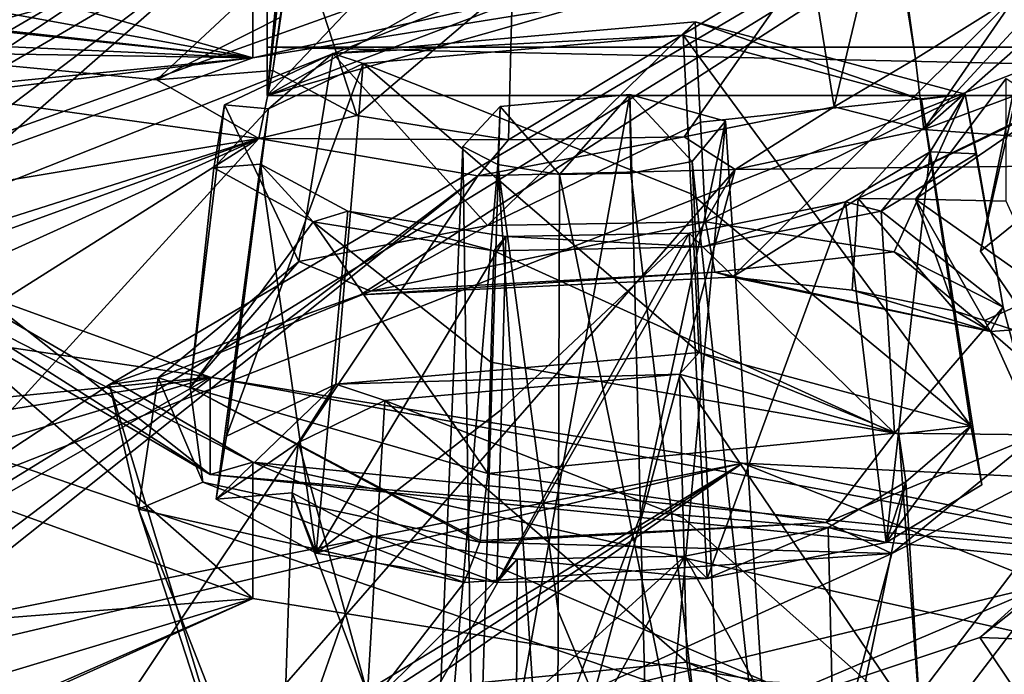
# Model space of a CAD drawing. Header units: metres. Extents: x -204 to 106, y -88 to 116.
# Tile 193 of 256: x -156.73 to -151.83, y -18.33 to -15.06. Entities that reach past the tile are written whole.
import ezdxf

# ---------------------------------------------------------------- set-up
doc = ezdxf.new("R2010")
doc.units = ezdxf.units.M
doc.layers.add('solid_20472013_1', color=7, linetype='CONTINUOUS')

msp = doc.modelspace()

# ---------------------------------------------------------------- linework, layer by layer
at = {"layer": 'solid_20472013_1'}
for points in [[(-144.5, -15.199296, 240.512192), (-152.753754, -8.905333, 238.942932), (-155.5, -8.955393, 238.955414)], [(-144.5, -15.199296, 240.512192), (-150, -8.888655, 238.938782), (-152.753754, -8.905333, 238.942932)], [(-155.5, -15.441217, 239.541901), (-155.5, -8.955393, 238.955414), (-155.5, -9.030008, 238.45076)], [(-155.5, -15.199296, 240.512192), (-144.5, -15.199296, 240.512192), (-155.5, -8.955393, 238.955414)], [(-155.5, -15.441217, 239.541901), (-155.5, -15.199296, 240.512192), (-155.5, -8.955393, 238.955414)], [(-155.5, -15.441217, 239.541901), (-155.5, -9.030008, 238.45076), (-155.5, -9.10369, 237.961777)], [(-155.5, -15.441217, 239.541901), (-155.5, -9.10369, 237.961777), (-155.156464, -11.727302, 238.615921)], [(-174.952103, -11.055382, 267.553009), (-150, -19.59392, 275.577667), (-150, -9.606652, 273.363556)], [(-174.952103, -11.055382, 267.553009), (-162.824936, -19.973537, 274.100922), (-150, -19.59392, 275.577667)], [(-155.5, -15.441217, 239.541901), (-155.156464, -11.727302, 238.615921), (-155.156464, -12.408904, 238.785858)], [(-155.5, -15.441217, 239.541901), (-152.581406, -12.364656, 238.774826), (-150, -12.349916, 238.771149)], [(-155.5, -15.441217, 239.541901), (-150, -12.349916, 238.771149), (-147.418228, -12.364661, 238.774826)], [(-155.5, -15.441217, 239.541901), (-155.156464, -12.408904, 238.785858), (-152.581406, -12.364656, 238.774826)], [(-155.5, -15.441217, 239.541901), (-147.418228, -12.364661, 238.774826), (-144.843536, -12.408904, 238.785858)], [(-155.5, -15.441217, 239.541901), (-144.843536, -12.408904, 238.785858), (-144.5, -15.441217, 239.541901)], [(-156.285385, -16.881521, 204.608948), (-150, -13.183879, 217.593857), (-160.314377, -19.536776, 197.104095)], [(-158.543472, -16.566269, 205.873474), (-160.314377, -19.536776, 197.104095), (-150, -13.183879, 217.593857)], [(-158.692337, -15.577781, 209.232285), (-150, -13.183879, 217.593857), (-157.835068, -15.215407, 210.399765)], [(-158.692337, -15.577781, 209.232285), (-157.9366, -16.029369, 207.590759), (-150, -13.183879, 217.593857)], [(-157.9366, -16.029369, 207.590759), (-158.543472, -16.566269, 205.873474), (-150, -13.183879, 217.593857)], [(-156.92099, -14.759187, 211.939346), (-157.835068, -15.215407, 210.399765), (-150, -13.183879, 217.593857)], [(-156.285385, -16.881521, 204.608948), (-155.033829, -16.434923, 205.964233), (-150, -13.183879, 217.593857)], [(-155.033829, -16.434923, 205.964233), (-153.18161, -16.347483, 206.145172), (-150, -13.183879, 217.593857)], [(-153.18161, -16.347483, 206.145172), (-152.553741, -15.953897, 207.438339), (-150, -13.183879, 217.593857)], [(-152.553741, -15.953897, 207.438339), (-151.623001, -15.499922, 208.968719), (-150, -13.183879, 217.593857)], [(-151.32283, -13.208639, 207.072937), (-151.944321, -16.217379, 207.230682), (-151.621017, -15.954447, 208.116409)], [(-151.32283, -13.208639, 207.072937), (-151.345352, -13.602819, 205.601837), (-151.944321, -16.217379, 207.230682)], [(-170.090576, -14.482793, 267.666473), (-150.118347, -13.511752, 271.561096), (-169.819778, -15.161239, 267.636383)], [(-150.118347, -13.511752, 271.561096), (-149.883423, -14.211708, 271.444733), (-169.819778, -15.161239, 267.636383)], [(-151.345352, -13.602819, 205.601837), (-151.741272, -16.514713, 206.231049), (-151.944321, -16.217379, 207.230682)], [(-150, -14.01528, 225.922379), (-153.015503, -14.840038, 225.509842), (-155.57196, -15.253277, 223.852432)], [(-155.57196, -14.573625, 223.682983), (-150, -14.01528, 225.922379), (-155.57196, -15.253277, 223.852432)], [(-155.784119, -14.046185, 223.770081), (-155.784119, -14.531672, 223.891129), (-158.179993, -15.930984, 218.278778)], [(-155.784119, -14.046185, 223.770081), (-158.179993, -15.930984, 218.278778), (-157.557327, -14.688193, 221.195114)], [(-171.726105, -15.737705, 266.830811), (-169.819778, -15.161239, 267.636383), (-149.883423, -14.211708, 271.444733)], [(-149.883606, -14.585175, 271.453369), (-171.726105, -15.737705, 266.830811), (-149.883423, -14.211708, 271.444733)], [(-159.047012, -14.27529, 228.926468), (-159.424835, -14.551853, 227.6483), (-155.57196, -15.253277, 223.852432)], [(-159.047012, -14.27529, 228.926468), (-155.57196, -15.253277, 223.852432), (-153.015503, -14.840038, 225.509842)], [(-152.793121, -14.751682, 201.943665), (-152.395813, -14.33315, 203.367447), (-152.673218, -15.497082, 202.11972)], [(-152.395813, -14.33315, 203.367447), (-152.267944, -15.257381, 202.859695), (-152.673218, -15.497082, 202.11972)], [(-152.395813, -14.33315, 203.367447), (-152.307907, -15.00723, 203.658188), (-152.267944, -15.257381, 202.859695)], [(-160.728394, -14.682924, 227.290741), (-155.57196, -15.253277, 223.852432), (-159.424835, -14.551853, 227.6483)], [(-158.179993, -15.930984, 218.278778), (-155.784119, -14.531672, 223.891129), (-157.880005, -15.921624, 218.276443)], [(-155.784119, -14.531672, 223.891129), (-155.57196, -14.573625, 223.682983), (-157.880005, -15.921624, 218.276443)], [(-155.57196, -14.573625, 223.682983), (-157.280151, -15.871741, 221.371918), (-157.880005, -16.601276, 218.445908)], [(-157.880005, -15.921624, 218.276443), (-155.57196, -14.573625, 223.682983), (-157.880005, -16.601276, 218.445908)], [(-155.57196, -14.573625, 223.682983), (-155.57196, -15.253277, 223.852432), (-157.280151, -15.871741, 221.371918)], [(-162.073792, -19.377832, 271.020966), (-171.726105, -15.737705, 266.830811), (-149.883606, -14.585175, 271.453369)], [(-162.073792, -19.377832, 271.020966), (-149.883606, -14.585175, 271.453369), (-150, -19.003702, 272.400024)], [(-155.363388, -14.585071, 202.611908), (-155.47197, -15.315664, 202.847351), (-155.434967, -15.052094, 203.68306)], [(-155.363388, -14.585071, 202.611908), (-155.052795, -15.54063, 202.110626), (-155.47197, -15.315664, 202.847351)], [(-155.363388, -14.585071, 202.611908), (-154.276901, -14.877643, 201.565887), (-155.052795, -15.54063, 202.110626)], [(-161.367798, -14.644047, 227.62471), (-158.640274, -15.113033, 224.887558), (-155.57196, -15.253277, 223.852432)], [(-160.728394, -14.682924, 227.290741), (-161.367798, -14.644047, 227.62471), (-155.57196, -15.253277, 223.852432)], [(-155.349411, -14.709626, 204.784454), (-156.049332, -15.36216, 202.746948), (-161.028503, -14.889309, 204.862396)], [(-155.349411, -14.709626, 204.784454), (-155.434967, -15.052094, 203.68306), (-156.049332, -15.36216, 202.746948)], [(-152.227631, -15.609892, 201.753357), (-151.173096, -14.68168, 204.684723), (-150, -14.777287, 204.363632)], [(-152.227631, -15.609892, 201.753357), (-151.766159, -14.942019, 203.852478), (-151.173096, -14.68168, 204.684723)], [(-152.793121, -14.751682, 201.943665), (-153.420868, -15.646416, 201.686356), (-154.297318, -15.66249, 201.68309)], [(-154.276901, -14.877643, 201.565887), (-152.793121, -14.751682, 201.943665), (-154.297318, -15.66249, 201.68309)], [(-152.793121, -14.751682, 201.943665), (-152.673218, -15.497082, 202.11972), (-153.420868, -15.646416, 201.686356)], [(-152.227631, -15.609892, 201.753357), (-150, -14.777287, 204.363632), (-150, -15.775283, 201.20816)], [(-167.642395, -17.674524, 197.788681), (-161.028503, -14.889309, 204.862396), (-155.541443, -15.655674, 201.788635)], [(-156.049332, -15.36216, 202.746948), (-155.541443, -15.655674, 201.788635), (-161.028503, -14.889309, 204.862396)], [(-155.052795, -15.54063, 202.110626), (-154.276901, -14.877643, 201.565887), (-154.297318, -15.66249, 201.68309)], [(-151.766159, -14.942019, 203.852478), (-152.267944, -15.257381, 202.859695), (-152.307907, -15.00723, 203.658188)], [(-152.227631, -15.609892, 201.753357), (-152.267944, -15.257381, 202.859695), (-151.766159, -14.942019, 203.852478)], [(-156.049332, -15.36216, 202.746948), (-155.434967, -15.052094, 203.68306), (-155.47197, -15.315664, 202.847351)], [(-158.640274, -15.113033, 224.887558), (-158.166183, -15.212522, 224.363739), (-155.57196, -15.253277, 223.852432)], [(-155.171967, -15.23103, 204.710403), (-153.366028, -15.073075, 205.118088), (-154.401154, -16.088343, 205.566254)], [(-153.426575, -15.139961, 204.901932), (-153.366028, -15.073075, 205.118088), (-155.171967, -15.23103, 204.710403)], [(-153.340683, -15.573132, 205.340271), (-154.401154, -16.088343, 205.566254), (-153.366028, -15.073075, 205.118088)], [(-152.239548, -15.461105, 203.814667), (-153.366028, -15.073075, 205.118088), (-153.426575, -15.139961, 204.901932)], [(-152.020721, -15.433816, 203.895844), (-153.340683, -15.573132, 205.340271), (-153.366028, -15.073075, 205.118088)], [(-152.239548, -15.461105, 203.814667), (-152.020721, -15.433816, 203.895844), (-153.366028, -15.073075, 205.118088)], [(-155.020966, -15.28083, 204.537735), (-153.426575, -15.139961, 204.901932), (-155.171967, -15.23103, 204.710403)], [(-153.386459, -15.931175, 205.253479), (-153.426575, -15.139961, 204.901932), (-155.020966, -15.28083, 204.537735)], [(-152.239548, -15.461105, 203.814667), (-153.426575, -15.139961, 204.901932), (-151.992279, -17.088167, 204.366989)], [(-153.386459, -15.931175, 205.253479), (-151.992279, -17.088167, 204.366989), (-153.426575, -15.139961, 204.901932)], [(-144.5, -15.441217, 239.541901), (-144.5, -15.199296, 240.512192), (-155.5, -15.199296, 240.512192)], [(-155.5, -15.441217, 239.541901), (-144.5, -15.441217, 239.541901), (-155.5, -15.199296, 240.512192)], [(-159.34201, -15.706994, 222.379776), (-157.280151, -15.871741, 221.371918), (-155.57196, -15.253277, 223.852432)], [(-159.34201, -15.706994, 222.379776), (-155.57196, -15.253277, 223.852432), (-158.201447, -15.509821, 223.053848)], [(-158.166183, -15.212522, 224.363739), (-158.201447, -15.509821, 223.053848), (-155.57196, -15.253277, 223.852432)], [(-155.711685, -15.486574, 203.925797), (-155.171967, -15.23103, 204.710403), (-155.341431, -16.269129, 205.053162)], [(-155.493179, -15.507715, 203.84082), (-155.171967, -15.23103, 204.710403), (-155.711685, -15.486574, 203.925797)], [(-155.493179, -15.507715, 203.84082), (-155.020966, -15.28083, 204.537735), (-155.171967, -15.23103, 204.710403)], [(-155.171967, -15.23103, 204.710403), (-154.401154, -16.088343, 205.566254), (-155.341431, -16.269129, 205.053162)], [(-152.227631, -15.609892, 201.753357), (-152.673218, -15.497082, 202.11972), (-152.267944, -15.257381, 202.859695)], [(-155.020966, -15.28083, 204.537735), (-155.70224, -17.139446, 204.403595), (-155.158096, -16.880915, 205.196564)], [(-155.493179, -15.507715, 203.84082), (-155.70224, -17.139446, 204.403595), (-155.020966, -15.28083, 204.537735)], [(-155.020966, -15.28083, 204.537735), (-155.158096, -16.880915, 205.196564), (-153.346344, -16.722391, 205.605026)], [(-153.386459, -15.931175, 205.253479), (-155.020966, -15.28083, 204.537735), (-153.346344, -16.722391, 205.605026)], [(-156.049332, -15.36216, 202.746948), (-155.47197, -15.315664, 202.847351), (-155.541443, -15.655674, 201.788635)], [(-155.541443, -15.655674, 201.788635), (-155.47197, -15.315664, 202.847351), (-155.052795, -15.54063, 202.110626)], [(-152.268402, -15.958454, 207.001877), (-151.817169, -15.967229, 205.907059), (-151.817047, -15.356419, 207.915649)], [(-152.268402, -15.958454, 207.001877), (-151.817047, -15.356419, 207.915649), (-151.598679, -15.497456, 208.533432)], [(-158.179993, -15.445498, 218.157745), (-158.179993, -15.930984, 218.278778), (-155.784119, -17.330297, 212.666443)], [(-158.179993, -15.445498, 218.157745), (-155.784119, -17.330297, 212.666443), (-157.557327, -16.202803, 215.120361)], [(-153.691971, -15.436132, 203.954941), (-154.465408, -19.719448, 205.189224), (-154.338028, -15.496223, 203.798233)], [(-153.638855, -17.534729, 204.68248), (-154.465408, -19.719448, 205.189224), (-153.691971, -15.436132, 203.954941)], [(-153.691971, -15.436132, 203.954941), (-154.338028, -15.496223, 203.798233), (-154.042191, -15.834338, 202.707184)], [(-153.686874, -15.828405, 202.706818), (-153.691971, -15.436132, 203.954941), (-154.042191, -15.834338, 202.707184)], [(-153.381104, -15.769318, 202.878082), (-153.215775, -15.568973, 203.506454), (-153.691971, -15.436132, 203.954941)], [(-153.638855, -17.534729, 204.68248), (-153.691971, -15.436132, 203.954941), (-153.215775, -15.568973, 203.506454)], [(-153.686874, -15.828405, 202.706818), (-153.381104, -15.769318, 202.878082), (-153.691971, -15.436132, 203.954941)], [(-152.020721, -15.433816, 203.895844), (-153.31546, -16.070875, 205.561432), (-153.340683, -15.573132, 205.340271)], [(-152.020721, -15.433816, 203.895844), (-152.374847, -16.219713, 205.039337), (-153.31546, -16.070875, 205.561432)], [(-152.020721, -15.433816, 203.895844), (-151.831451, -16.496662, 204.140564), (-152.374847, -16.219713, 205.039337)], [(-152.239548, -15.461105, 203.814667), (-152.196121, -15.721452, 202.983582), (-152.020721, -15.433816, 203.895844)], [(-152.196121, -15.721452, 202.983582), (-151.964035, -15.730946, 202.946869), (-152.020721, -15.433816, 203.895844)], [(-152.020721, -15.433816, 203.895844), (-151.964035, -15.730946, 202.946869), (-151.831451, -16.496662, 204.140564)], [(-155.711685, -15.486574, 203.925797), (-155.341431, -16.269129, 205.053162), (-155.883743, -16.896896, 203.124451)], [(-155.765076, -15.800734, 202.930496), (-155.711685, -15.486574, 203.925797), (-155.883743, -16.896896, 203.124451)], [(-155.493179, -15.507715, 203.84082), (-155.711685, -15.486574, 203.925797), (-155.765076, -15.800734, 202.930496)], [(-154.338028, -15.496223, 203.798233), (-154.465408, -19.719448, 205.189224), (-154.523941, -15.695236, 203.175201)], [(-154.338028, -15.496223, 203.798233), (-154.523941, -15.695236, 203.175201), (-154.349365, -15.78546, 202.879059)], [(-154.338028, -15.496223, 203.798233), (-154.349365, -15.78546, 202.879059), (-154.042191, -15.834338, 202.707184)], [(-153.16803, -15.809567, 201.171448), (-153.420868, -15.646416, 201.686356), (-152.673218, -15.497082, 202.11972)], [(-152.227631, -15.609892, 201.753357), (-153.16803, -15.809567, 201.171448), (-152.673218, -15.497082, 202.11972)], [(-151.598679, -15.497456, 208.533432), (-151.623001, -15.499922, 208.968719), (-152.553741, -15.953897, 207.438339)], [(-152.268402, -15.958454, 207.001877), (-151.598679, -15.497456, 208.533432), (-152.553741, -15.953897, 207.438339)], [(-152.239548, -15.461105, 203.814667), (-151.992279, -17.088167, 204.366989), (-151.938583, -17.382143, 203.429138)], [(-152.239548, -15.461105, 203.814667), (-151.938583, -17.382143, 203.429138), (-152.196121, -15.721452, 202.983582)], [(-155.533432, -15.782577, 202.969559), (-155.493179, -15.507715, 203.84082), (-155.765076, -15.800734, 202.930496)], [(-155.493179, -15.507715, 203.84082), (-155.753143, -17.454493, 203.405716), (-155.70224, -17.139446, 204.403595)], [(-155.533432, -15.782577, 202.969559), (-155.753143, -17.454493, 203.405716), (-155.493179, -15.507715, 203.84082)], [(-155.541443, -15.655674, 201.788635), (-155.052795, -15.54063, 202.110626), (-154.297318, -15.66249, 201.68309)], [(-153.340683, -15.573132, 205.340271), (-153.31546, -16.070875, 205.561432), (-154.401154, -16.088343, 205.566254)], [(-153.638855, -17.534729, 204.68248), (-153.215775, -15.568973, 203.506454), (-153.585831, -19.629963, 205.408859)], [(-153.215775, -15.568973, 203.506454), (-152.941483, -19.818228, 204.79303), (-153.585831, -19.629963, 205.408859)], [(-153.381104, -15.769318, 202.878082), (-152.941483, -19.818228, 204.79303), (-153.215775, -15.568973, 203.506454)], [(-154.450378, -15.841931, 201.139084), (-154.297318, -15.66249, 201.68309), (-153.420868, -15.646416, 201.686356)], [(-154.450378, -15.841931, 201.139084), (-153.420868, -15.646416, 201.686356), (-153.16803, -15.809567, 201.171448)], [(-152.227631, -15.609892, 201.753357), (-150, -15.775283, 201.20816), (-153.16803, -15.809567, 201.171448)], [(-168.392426, -20.32515, 191.005478), (-170.719971, -20.486454, 191.238953), (-155.541443, -15.655674, 201.788635)], [(-167.642395, -17.674524, 197.788681), (-155.541443, -15.655674, 201.788635), (-170.719971, -20.486454, 191.238953)], [(-162.009354, -18.586473, 194.132751), (-168.392426, -20.32515, 191.005478), (-155.541443, -15.655674, 201.788635)], [(-162.009354, -18.586473, 194.132751), (-155.541443, -15.655674, 201.788635), (-159.869949, -18.393209, 194.335068)], [(-158.529816, -18.933708, 192.738037), (-159.869949, -18.393209, 194.335068), (-155.541443, -15.655674, 201.788635)], [(-158.529816, -18.933708, 192.738037), (-155.541443, -15.655674, 201.788635), (-154.450378, -15.841931, 201.139084)], [(-155.541443, -15.655674, 201.788635), (-154.297318, -15.66249, 201.68309), (-154.450378, -15.841931, 201.139084)], [(-154.523941, -15.695236, 203.175201), (-154.465408, -19.719448, 205.189224), (-154.700684, -19.998354, 204.353638)], [(-154.523941, -15.695236, 203.175201), (-154.700684, -19.998354, 204.353638), (-154.349365, -15.78546, 202.879059)], [(-152.196121, -15.721452, 202.983582), (-152.415237, -17.669928, 202.540863), (-152.617203, -15.971619, 202.211349)], [(-152.196121, -15.721452, 202.983582), (-152.617203, -15.971619, 202.211349), (-152.440262, -16.017286, 202.06282)], [(-152.196121, -15.721452, 202.983582), (-152.440262, -16.017286, 202.06282), (-151.964035, -15.730946, 202.946869)], [(-151.964035, -15.730946, 202.946869), (-152.440262, -16.017286, 202.06282), (-151.831451, -16.496662, 204.140564)], [(-152.196121, -15.721452, 202.983582), (-151.938583, -17.382143, 203.429138), (-152.415237, -17.669928, 202.540863)], [(-155.533432, -15.782577, 202.969559), (-155.765076, -15.800734, 202.930496), (-155.270416, -16.069931, 202.049759)], [(-155.533432, -15.782577, 202.969559), (-155.256149, -17.723782, 202.524292), (-155.753143, -17.454493, 203.405716)], [(-155.097321, -16.017313, 202.201065), (-155.256149, -17.723782, 202.524292), (-155.533432, -15.782577, 202.969559)], [(-155.097321, -16.017313, 202.201065), (-155.533432, -15.782577, 202.969559), (-155.270416, -16.069931, 202.049759)], [(-154.872345, -22.146917, 184.686325), (-153.16803, -15.809567, 201.171448), (-150, -15.775283, 201.20816)], [(-152.214722, -19.65732, 190.439072), (-154.872345, -22.146917, 184.686325), (-150, -15.775283, 201.20816)], [(-154.349365, -15.78546, 202.879059), (-154.700684, -19.998354, 204.353638), (-154.056335, -20.187611, 203.738159)], [(-154.049271, -18.012741, 203.223099), (-154.349365, -15.78546, 202.879059), (-154.056335, -20.187611, 203.738159)], [(-154.049271, -18.012741, 203.223099), (-154.042191, -15.834338, 202.707184), (-154.349365, -15.78546, 202.879059)], [(-153.686874, -15.828405, 202.706818), (-153.176743, -20.097105, 203.957535), (-153.381104, -15.769318, 202.878082)], [(-153.381104, -15.769318, 202.878082), (-153.176743, -20.097105, 203.957535), (-152.941483, -19.818228, 204.79303)], [(-151.884171, -19.255415, 191.450363), (-152.214722, -19.65732, 190.439072), (-150, -15.775283, 201.20816)], [(-151.884171, -19.255415, 191.450363), (-150, -15.775283, 201.20816), (-150, -16.530724, 198.930359)], [(-159.323486, -19.73011, 190.792801), (-154.450378, -15.841931, 201.139084), (-158.551102, -21.971857, 185.392029)], [(-159.323486, -19.73011, 190.792801), (-158.529816, -18.933708, 192.738037), (-154.450378, -15.841931, 201.139084)], [(-158.551102, -21.971857, 185.392029), (-154.450378, -15.841931, 201.139084), (-153.16803, -15.809567, 201.171448)], [(-156.506714, -21.621227, 185.98465), (-158.551102, -21.971857, 185.392029), (-153.16803, -15.809567, 201.171448)], [(-154.872345, -22.146917, 184.686325), (-156.506714, -21.621227, 185.98465), (-153.16803, -15.809567, 201.171448)], [(-155.270416, -16.069931, 202.049759), (-155.765076, -15.800734, 202.930496), (-155.883743, -16.896896, 203.124451)], [(-154.049271, -18.012741, 203.223099), (-153.176743, -20.097105, 203.957535), (-154.042191, -15.834338, 202.707184)], [(-153.686874, -15.828405, 202.706818), (-154.042191, -15.834338, 202.707184), (-153.176743, -20.097105, 203.957535)], [(-158.179993, -15.930984, 218.278778), (-157.880005, -15.921624, 218.276443), (-155.57196, -17.269625, 212.869919)], [(-155.784119, -17.330297, 212.666443), (-158.179993, -15.930984, 218.278778), (-155.57196, -17.269625, 212.869919)], [(-157.880005, -15.921624, 218.276443), (-157.280151, -17.330811, 215.519897), (-155.57196, -17.949276, 213.039368)], [(-155.57196, -17.269625, 212.869919), (-157.880005, -15.921624, 218.276443), (-155.57196, -17.949276, 213.039368)], [(-153.386459, -15.931175, 205.253479), (-153.346344, -16.722391, 205.605026), (-151.992279, -17.088167, 204.366989)], [(-152.617203, -15.971619, 202.211349), (-153.306519, -17.849888, 202.01828), (-153.396103, -16.12759, 201.758774)], [(-152.617203, -15.971619, 202.211349), (-153.396103, -16.12759, 201.758774), (-153.327759, -16.196159, 201.543732)], [(-152.617203, -15.971619, 202.211349), (-153.327759, -16.196159, 201.543732), (-152.440262, -16.017286, 202.06282)], [(-152.617203, -15.971619, 202.211349), (-152.415237, -17.669928, 202.540863), (-153.306519, -17.849888, 202.01828)], [(-153.18161, -16.347483, 206.145172), (-152.58493, -16.410982, 205.910751), (-152.553741, -15.953897, 207.438339)], [(-152.58493, -16.410982, 205.910751), (-152.069504, -16.516659, 205.545959), (-152.553741, -15.953897, 207.438339)], [(-152.268402, -15.958454, 207.001877), (-152.553741, -15.953897, 207.438339), (-152.069504, -16.516659, 205.545959)], [(-151.924927, -16.562828, 205.390289), (-152.268402, -15.958454, 207.001877), (-152.069504, -16.516659, 205.545959)], [(-151.609497, -16.423573, 205.460342), (-151.817169, -15.967229, 205.907059), (-152.268402, -15.958454, 207.001877)], [(-151.924927, -16.562828, 205.390289), (-151.609497, -16.423573, 205.460342), (-152.268402, -15.958454, 207.001877)], [(-151.621017, -15.954447, 208.116409), (-151.944321, -16.217379, 207.230682), (-151.741272, -16.514713, 206.231049)], [(-155.097321, -16.017313, 202.201065), (-155.270416, -16.069931, 202.049759), (-154.370758, -16.215771, 201.538544)], [(-154.309845, -16.14447, 201.755051), (-155.256149, -17.723782, 202.524292), (-155.097321, -16.017313, 202.201065)], [(-154.309845, -16.14447, 201.755051), (-155.097321, -16.017313, 202.201065), (-154.370758, -16.215771, 201.538544)], [(-152.440262, -16.017286, 202.06282), (-153.327759, -16.196159, 201.543732), (-152.373734, -17.124544, 202.211563)], [(-152.440262, -16.017286, 202.06282), (-152.373734, -17.124544, 202.211563), (-151.831451, -16.496662, 204.140564)], [(-155.270416, -16.069931, 202.049759), (-155.883743, -16.896896, 203.124451), (-154.399628, -17.326225, 201.704361)], [(-155.341431, -16.269129, 205.053162), (-154.401154, -16.088343, 205.566254), (-154.983887, -16.416836, 205.598846)], [(-154.385193, -16.770998, 201.621445), (-155.270416, -16.069931, 202.049759), (-154.399628, -17.326225, 201.704361)], [(-154.385193, -16.770998, 201.621445), (-154.370758, -16.215771, 201.538544), (-155.270416, -16.069931, 202.049759)], [(-154.983887, -16.416836, 205.598846), (-153.31546, -16.070875, 205.561432), (-153.268494, -16.321709, 205.804596)], [(-154.401154, -16.088343, 205.566254), (-153.31546, -16.070875, 205.561432), (-154.983887, -16.416836, 205.598846)], [(-153.31546, -16.070875, 205.561432), (-152.374847, -16.219713, 205.039337), (-153.268494, -16.321709, 205.804596)], [(-153.396103, -16.12759, 201.758774), (-153.306519, -17.849888, 202.01828), (-154.354706, -17.869761, 202.01268)], [(-154.332275, -17.007124, 201.883865), (-153.396103, -16.12759, 201.758774), (-154.354706, -17.869761, 202.01268)], [(-154.332275, -17.007124, 201.883865), (-154.309845, -16.14447, 201.755051), (-153.396103, -16.12759, 201.758774)], [(-153.396103, -16.12759, 201.758774), (-154.309845, -16.14447, 201.755051), (-153.327759, -16.196159, 201.543732)], [(-154.332275, -17.007124, 201.883865), (-155.256149, -17.723782, 202.524292), (-154.309845, -16.14447, 201.755051)], [(-154.309845, -16.14447, 201.755051), (-154.370758, -16.215771, 201.538544), (-153.327759, -16.196159, 201.543732)], [(-157.750595, -16.553715, 213.82225), (-157.557327, -16.202803, 215.120361), (-155.784119, -16.84481, 212.545395)], [(-157.557327, -16.202803, 215.120361), (-155.784119, -17.330297, 212.666443), (-155.784119, -16.84481, 212.545395)], [(-154.385193, -16.770998, 201.621445), (-152.373734, -17.124544, 202.211563), (-154.370758, -16.215771, 201.538544)], [(-153.327759, -16.196159, 201.543732), (-154.370758, -16.215771, 201.538544), (-152.373734, -17.124544, 202.211563)], [(-152.374847, -16.219713, 205.039337), (-151.89444, -16.617016, 204.795883), (-153.268494, -16.321709, 205.804596)], [(-152.374847, -16.219713, 205.039337), (-151.831451, -16.496662, 204.140564), (-151.89444, -16.617016, 204.795883)], [(-155.341431, -16.269129, 205.053162), (-154.983887, -16.416836, 205.598846), (-156.042297, -16.849243, 204.295959)], [(-155.883743, -16.896896, 203.124451), (-155.341431, -16.269129, 205.053162), (-156.042297, -16.849243, 204.295959)], [(-153.268494, -16.321709, 205.804596), (-153.18161, -16.347483, 206.145172), (-155.033829, -16.434923, 205.964233)], [(-154.983887, -16.416836, 205.598846), (-153.268494, -16.321709, 205.804596), (-155.033829, -16.434923, 205.964233)], [(-153.268494, -16.321709, 205.804596), (-151.89444, -16.617016, 204.795883), (-153.18161, -16.347483, 206.145172)], [(-151.89444, -16.617016, 204.795883), (-152.58493, -16.410982, 205.910751), (-153.18161, -16.347483, 206.145172)], [(-154.983887, -16.416836, 205.598846), (-155.033829, -16.434923, 205.964233), (-156.285385, -16.881521, 204.608948)], [(-156.042297, -16.849243, 204.295959), (-154.983887, -16.416836, 205.598846), (-156.285385, -16.881521, 204.608948)], [(-151.89444, -16.617016, 204.795883), (-152.069504, -16.516659, 205.545959), (-152.58493, -16.410982, 205.910751)], [(-151.924927, -16.562828, 205.390289), (-151.780396, -16.609325, 205.234818), (-151.609497, -16.423573, 205.460342)], [(-151.831451, -16.496662, 204.140564), (-152.373734, -17.124544, 202.211563), (-151.661972, -17.133114, 203.157349)], [(-151.89444, -16.617016, 204.795883), (-151.924927, -16.562828, 205.390289), (-152.069504, -16.516659, 205.545959)], [(-151.831451, -16.496662, 204.140564), (-151.661972, -17.133114, 203.157349), (-151.89444, -16.617016, 204.795883)], [(-151.884171, -19.255415, 191.450363), (-150, -16.530724, 198.930359), (-150, -18.868164, 192.43013)], [(-157.682129, -17.032028, 212.059387), (-157.750595, -16.553715, 213.82225), (-155.784119, -16.84481, 212.545395)], [(-151.89444, -16.617016, 204.795883), (-151.780396, -16.609325, 205.234818), (-151.924927, -16.562828, 205.390289)], [(-151.89444, -16.617016, 204.795883), (-151.277878, -17.150837, 203.482849), (-151.780396, -16.609325, 205.234818)], [(-151.89444, -16.617016, 204.795883), (-151.661972, -17.133114, 203.157349), (-151.277878, -17.150837, 203.482849)], [(-155.158096, -16.880915, 205.196564), (-153.44429, -16.83078, 205.255371), (-153.346344, -16.722391, 205.605026)], [(-153.346344, -16.722391, 205.605026), (-153.44429, -16.83078, 205.255371), (-152.351257, -17.129364, 204.245819)], [(-151.992279, -17.088167, 204.366989), (-153.346344, -16.722391, 205.605026), (-152.351257, -17.129364, 204.245819)], [(-154.385193, -16.770998, 201.621445), (-154.399628, -17.326225, 201.704361), (-152.373734, -17.124544, 202.211563)], [(-155.158096, -16.880915, 205.196564), (-154.912552, -16.961821, 204.91655), (-153.44429, -16.83078, 205.255371)], [(-154.912552, -16.961821, 204.91655), (-153.426163, -17.546705, 205.503555), (-153.44429, -16.83078, 205.255371)], [(-153.44429, -16.83078, 205.255371), (-153.426163, -17.546705, 205.503555), (-152.242004, -18.602962, 204.637314)], [(-152.351257, -17.129364, 204.245819), (-153.44429, -16.83078, 205.255371), (-152.242004, -18.602962, 204.637314)], [(-158.353561, -18.318562, 207.662567), (-158.940063, -17.792315, 209.529114), (-155.784119, -16.84481, 212.545395)], [(-158.320984, -17.254084, 211.339493), (-155.784119, -16.84481, 212.545395), (-158.940063, -17.792315, 209.529114)], [(-158.353561, -18.318562, 207.662567), (-155.784119, -16.84481, 212.545395), (-153.130325, -17.273785, 210.824875)], [(-158.320984, -17.254084, 211.339493), (-157.682129, -17.032028, 212.059387), (-155.784119, -16.84481, 212.545395)], [(-156.042297, -16.849243, 204.295959), (-156.285385, -16.881521, 204.608948), (-156.141708, -17.503407, 202.627808)], [(-155.820435, -17.369057, 202.65239), (-156.042297, -16.849243, 204.295959), (-156.141708, -17.503407, 202.627808)], [(-155.883743, -16.896896, 203.124451), (-156.042297, -16.849243, 204.295959), (-155.820435, -17.369057, 202.65239)], [(-155.784119, -16.84481, 212.545395), (-155.784119, -17.330297, 212.666443), (-150, -17.909904, 210.341766)], [(-155.784119, -16.84481, 212.545395), (-150, -17.909904, 210.341766), (-153.130325, -17.273785, 210.824875)], [(-155.5, -19.479, 196.747559), (-156.285385, -16.881521, 204.608948), (-160.314377, -19.536776, 197.104095)], [(-155.5, -19.479, 196.747559), (-156.141708, -17.503407, 202.627808), (-156.285385, -16.881521, 204.608948)], [(-155.883743, -16.896896, 203.124451), (-154.440079, -17.668917, 201.634186), (-154.438034, -17.659704, 201.639801)], [(-155.883743, -16.896896, 203.124451), (-155.820435, -17.369057, 202.65239), (-154.440079, -17.668917, 201.634186)], [(-155.883743, -16.896896, 203.124451), (-154.438034, -17.659704, 201.639801), (-154.399628, -17.326225, 201.704361)], [(-155.158096, -16.880915, 205.196564), (-155.753143, -17.454493, 203.405716), (-155.343231, -17.171343, 204.273407)], [(-155.158096, -16.880915, 205.196564), (-155.70224, -17.139446, 204.403595), (-155.753143, -17.454493, 203.405716)], [(-155.158096, -16.880915, 205.196564), (-155.343231, -17.171343, 204.273407), (-154.912552, -16.961821, 204.91655)], [(-154.912552, -16.961821, 204.91655), (-155.343231, -17.171343, 204.273407), (-154.999771, -18.424225, 205.354218)], [(-154.912552, -16.961821, 204.91655), (-154.999771, -18.424225, 205.354218), (-153.407928, -18.266951, 205.75325)], [(-154.912552, -16.961821, 204.91655), (-153.407928, -18.266951, 205.75325), (-153.426163, -17.546705, 205.503555)], [(-154.332275, -17.007124, 201.883865), (-154.354706, -17.869761, 202.01268), (-155.256149, -17.723782, 202.524292)], [(-152.373734, -17.124544, 202.211563), (-154.399628, -17.326225, 201.704361), (-152.714355, -17.570385, 201.844894)], [(-152.373734, -17.124544, 202.211563), (-152.714355, -17.570385, 201.844894), (-151.661972, -17.133114, 203.157349)], [(-152.415237, -17.669928, 202.540863), (-151.992279, -17.088167, 204.366989), (-152.316757, -17.366671, 203.489273)], [(-152.415237, -17.669928, 202.540863), (-151.938583, -17.382143, 203.429138), (-151.992279, -17.088167, 204.366989)], [(-151.992279, -17.088167, 204.366989), (-152.351257, -17.129364, 204.245819), (-152.316757, -17.366671, 203.489273)], [(-155.753143, -17.454493, 203.405716), (-155.375778, -17.422647, 203.476822), (-155.343231, -17.171343, 204.273407)], [(-155.343231, -17.171343, 204.273407), (-155.375778, -17.422647, 203.476822), (-154.999771, -18.424225, 205.354218)], [(-152.753494, -19.093958, 197.682175), (-150, -19.077477, 197.678055), (-151.277878, -17.150837, 203.482849)], [(-152.753494, -19.093958, 197.682175), (-151.277878, -17.150837, 203.482849), (-152.386429, -17.725073, 201.720398)], [(-151.661972, -17.133114, 203.157349), (-152.714355, -17.570385, 201.844894), (-152.386429, -17.725073, 201.720398)], [(-151.661972, -17.133114, 203.157349), (-152.386429, -17.725073, 201.720398), (-151.277878, -17.150837, 203.482849)], [(-152.316757, -17.366671, 203.489273), (-152.351257, -17.129364, 204.245819), (-152.242004, -18.602962, 204.637314)], [(-155.784119, -17.330297, 212.666443), (-155.57196, -17.269625, 212.869919), (-150, -17.827969, 210.630524)], [(-155.57196, -17.269625, 212.869919), (-155.57196, -17.949276, 213.039368), (-153.015503, -18.362514, 211.381973)], [(-155.57196, -17.269625, 212.869919), (-153.015503, -18.362514, 211.381973), (-150, -18.50762, 210.799973)], [(-155.57196, -17.269625, 212.869919), (-150, -18.50762, 210.799973), (-150, -17.827969, 210.630524)], [(-158.838074, -18.619278, 206.724152), (-153.130325, -17.273785, 210.824875), (-159.014206, -20.840918, 199.862885)], [(-155.851608, -19.034409, 205.057617), (-159.014206, -20.840918, 199.862885), (-153.130325, -17.273785, 210.824875)], [(-158.838074, -18.619278, 206.724152), (-158.353561, -18.318562, 207.662567), (-153.130325, -17.273785, 210.824875)], [(-155.249588, -18.754341, 205.91626), (-155.851608, -19.034409, 205.057617), (-153.130325, -17.273785, 210.824875)], [(-155.249588, -18.754341, 205.91626), (-153.130325, -17.273785, 210.824875), (-151.615601, -17.879244, 208.661331)], [(-153.130325, -17.273785, 210.824875), (-150, -17.909904, 210.341766), (-150, -17.424419, 210.220718)], [(-153.130325, -17.273785, 210.824875), (-150, -17.424419, 210.220718), (-151.615601, -17.879244, 208.661331)], [(-158.164001, -18.152122, 212.572906), (-155.57196, -17.949276, 213.039368), (-157.280151, -17.330811, 215.519897)], [(-155.820435, -17.369057, 202.65239), (-156.141708, -17.503407, 202.627808), (-154.518661, -17.868988, 201.381836)], [(-155.820435, -17.369057, 202.65239), (-154.518661, -17.868988, 201.381836), (-154.440079, -17.668917, 201.634186)], [(-150, -17.909904, 210.341766), (-155.784119, -17.330297, 212.666443), (-150, -17.827969, 210.630524)], [(-154.399628, -17.326225, 201.704361), (-154.438034, -17.659704, 201.639801), (-152.714355, -17.570385, 201.844894)], [(-152.704391, -17.595165, 202.784348), (-152.316757, -17.366671, 203.489273), (-152.668121, -19.098669, 203.122955)], [(-152.415237, -17.669928, 202.540863), (-152.316757, -17.366671, 203.489273), (-152.704391, -17.595165, 202.784348)], [(-152.316757, -17.366671, 203.489273), (-152.242004, -18.602962, 204.637314), (-152.668121, -19.098669, 203.122955)], [(-155.753143, -17.454493, 203.405716), (-155.256149, -17.723782, 202.524292), (-155.375778, -17.422647, 203.476822)], [(-155.375778, -17.422647, 203.476822), (-155.425217, -18.920046, 203.839462), (-154.999771, -18.424225, 205.354218)], [(-155.375778, -17.422647, 203.476822), (-154.974899, -17.636742, 202.775528), (-155.425217, -18.920046, 203.839462)], [(-155.256149, -17.723782, 202.524292), (-154.974899, -17.636742, 202.775528), (-155.375778, -17.422647, 203.476822)], [(-155.5, -19.143446, 197.694504), (-154.518661, -17.868988, 201.381836), (-156.141708, -17.503407, 202.627808)], [(-155.5, -19.479, 196.747559), (-155.5, -19.143446, 197.694504), (-156.141708, -17.503407, 202.627808)], [(-153.638855, -17.534729, 204.68248), (-153.585831, -19.629963, 205.408859), (-154.465408, -19.719448, 205.189224)], [(-153.426163, -17.546705, 205.503555), (-153.407928, -18.266951, 205.75325), (-152.242004, -18.602962, 204.637314)], [(-152.714355, -17.570385, 201.844894), (-154.440079, -17.668917, 201.634186), (-152.386429, -17.725073, 201.720398)], [(-154.438034, -17.659704, 201.639801), (-154.440079, -17.668917, 201.634186), (-152.714355, -17.570385, 201.844894)], [(-153.418182, -17.737463, 202.371384), (-152.704391, -17.595165, 202.784348), (-152.668121, -19.098669, 203.122955)], [(-153.306519, -17.849888, 202.01828), (-152.704391, -17.595165, 202.784348), (-153.418182, -17.737463, 202.371384)], [(-153.306519, -17.849888, 202.01828), (-152.415237, -17.669928, 202.540863), (-152.704391, -17.595165, 202.784348)], [(-154.974899, -17.636742, 202.775528), (-154.254608, -17.752649, 202.368469), (-155.425217, -18.920046, 203.839462)], [(-155.256149, -17.723782, 202.524292), (-154.354706, -17.869761, 202.01268), (-154.974899, -17.636742, 202.775528)], [(-154.354706, -17.869761, 202.01268), (-154.254608, -17.752649, 202.368469), (-154.974899, -17.636742, 202.775528)], [(-154.440079, -17.668917, 201.634186), (-154.518661, -17.868988, 201.381836), (-152.386429, -17.725073, 201.720398)], [(-151.435867, -17.680412, 208.318085), (-151.947876, -18.144272, 207.769165), (-151.615601, -17.879244, 208.661331)], [(-151.435867, -17.680412, 208.318085), (-151.43576, -18.16124, 206.729507), (-151.947876, -18.144272, 207.769165)], [(-155.5, -19.143446, 197.694504), (-152.386429, -17.725073, 201.720398), (-154.518661, -17.868988, 201.381836)], [(-155.5, -19.143446, 197.694504), (-152.753494, -19.093958, 197.682175), (-152.386429, -17.725073, 201.720398)], [(-154.25705, -18.503191, 202.546219), (-155.425217, -18.920046, 203.839462), (-154.254608, -17.752649, 202.368469)], [(-154.354706, -17.869761, 202.01268), (-153.306519, -17.849888, 202.01828), (-154.254608, -17.752649, 202.368469)], [(-153.418182, -17.737463, 202.371384), (-152.668121, -19.098669, 203.122955), (-154.259506, -19.258165, 202.725021)], [(-154.25705, -18.503191, 202.546219), (-153.418182, -17.737463, 202.371384), (-154.259506, -19.258165, 202.725021)], [(-154.25705, -18.503191, 202.546219), (-154.254608, -17.752649, 202.368469), (-153.418182, -17.737463, 202.371384)], [(-153.306519, -17.849888, 202.01828), (-153.418182, -17.737463, 202.371384), (-154.254608, -17.752649, 202.368469)], [(-155.249588, -18.754341, 205.91626), (-151.615601, -17.879244, 208.661331), (-153.272293, -18.583952, 206.354019)], [(-153.272293, -18.583952, 206.354019), (-151.615601, -17.879244, 208.661331), (-151.947876, -18.144272, 207.769165)], [(-159.046204, -19.466829, 208.103546), (-155.57196, -17.949276, 213.039368), (-159.42485, -19.112005, 209.358536)], [(-158.164001, -18.152122, 212.572906), (-159.42485, -19.112005, 209.358536), (-155.57196, -17.949276, 213.039368)], [(-159.379654, -19.663307, 207.493561), (-153.015503, -18.362514, 211.381973), (-155.57196, -17.949276, 213.039368)], [(-159.046204, -19.466829, 208.103546), (-159.379654, -19.663307, 207.493561), (-155.57196, -17.949276, 213.039368)], [(-154.049271, -18.012741, 203.223099), (-154.056335, -20.187611, 203.738159), (-153.176743, -20.097105, 203.957535)], [(-153.272293, -18.583952, 206.354019), (-151.947876, -18.144272, 207.769165), (-151.747482, -18.443233, 206.764145)], [(-151.43576, -18.16124, 206.729507), (-151.747482, -18.443233, 206.764145), (-151.947876, -18.144272, 207.769165)], [(-153.407928, -18.266951, 205.75325), (-154.999771, -18.424225, 205.354218), (-153.363693, -18.549076, 205.993744)], [(-152.269974, -18.78462, 205.19162), (-153.407928, -18.266951, 205.75325), (-153.363693, -18.549076, 205.993744)], [(-152.242004, -18.602962, 204.637314), (-153.407928, -18.266951, 205.75325), (-152.269974, -18.78462, 205.19162)]]:
    msp.add_3dface(points, dxfattribs=at)

doc.saveas('drawing.dxf')
